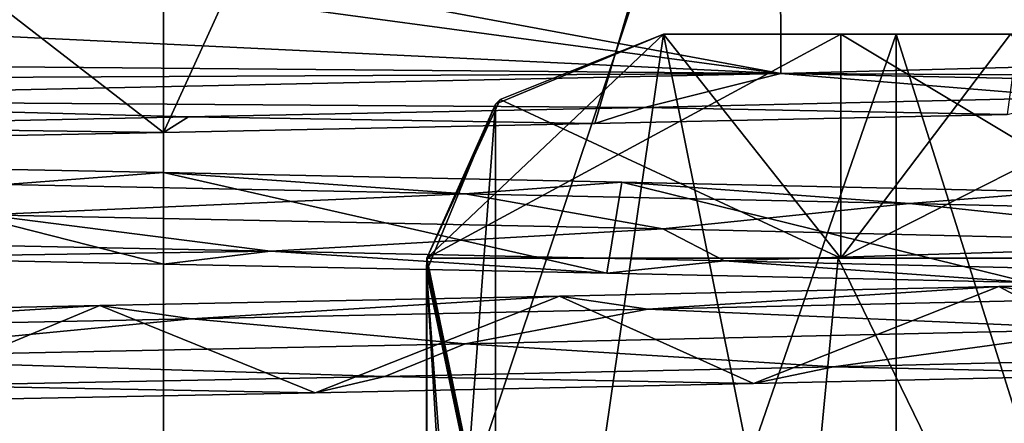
# Model space of a CAD drawing. Header units: millimetres. Extents: x -155 to 35, y -48 to 35.
# Tile 120 of 256: x -120.55 to -116.8, y -42.08 to -40.54. Entities that reach past the tile are written whole.
import ezdxf

# ---------------------------------------------------------------- set-up
doc = ezdxf.new("R2010")
doc.units = ezdxf.units.MM
doc.header["$LTSCALE"] = 65.185185
for name, color, linetype in [('1118', 7, 'CONTINUOUS'), ('1145', 7, 'CONTINUOUS'), ('1146', 7, 'CONTINUOUS'), ('1243', 7, 'CONTINUOUS'), ('1276', 7, 'CONTINUOUS'), ('1302', 7, 'CONTINUOUS'), ('1317', 7, 'CONTINUOUS'), ('1339', 7, 'CONTINUOUS'), ('1440', 7, 'CONTINUOUS'), ('1525', 7, 'CONTINUOUS'), ('1571', 7, 'CONTINUOUS'), ('1633', 7, 'CONTINUOUS'), ('1656', 7, 'CONTINUOUS'), ('1746', 7, 'CONTINUOUS'), ('2579', 7, 'CONTINUOUS'), ('64', 7, 'CONTINUOUS'), ('65', 7, 'CONTINUOUS'), ('664', 7, 'CONTINUOUS'), ('682', 7, 'CONTINUOUS'), ('71', 7, 'CONTINUOUS'), ('74', 7, 'CONTINUOUS'), ('785', 7, 'CONTINUOUS'), ('798', 7, 'CONTINUOUS'), ('921', 7, 'CONTINUOUS'), ('987', 7, 'CONTINUOUS')]:
    doc.layers.add(name, color=color, linetype=linetype)

msp = doc.modelspace()

# ---------------------------------------------------------------- linework, layer by layer
at = {"layer": '1118', "color": 7, "linetype": 'CONTINUOUS', "true_color": 0xe0f2ff}
for points in [[(-117.4265, -41.45, 238.7869), (-118.9986, -41.45, 238.35), (-117.4265, -40.6, 238.7869), (-117.4265, -41.45, 238.7869)], [(-117.4265, -40.6, 238.7869), (-118.9986, -41.45, 238.35), (-118.1, -40.6, 238.549), (-117.4265, -40.6, 238.7869)], [(-118.1, -40.6, 238.549), (-118.9986, -41.45, 238.35), (-118.72, -40.8476, 238.3979), (-118.1, -40.6, 238.549)], [(-116.2364, -40.848, 239.4267), (-117.4265, -41.45, 238.7869), (-116.7819, -40.6, 239.0949), (-116.2364, -40.848, 239.4267)], [(-116.7819, -40.6, 239.0949), (-117.4265, -41.45, 238.7869), (-117.4265, -40.6, 238.7869), (-116.7819, -40.6, 239.0949)], [(-116.0058, -41.45, 239.5896), (-117.4265, -41.45, 238.7869), (-116.2364, -40.848, 239.4267), (-116.0058, -41.45, 239.5896)]]:
    msp.add_3dface(points, dxfattribs=at)
at = {"layer": '1145', "color": 7, "linetype": 'CONTINUOUS', "true_color": 0xe0f2ff}
for points in [[(-117.6542, -40.7489, 252.2126), (-113.867, -40.7686, 249.576), (-113.8646, -40.6493, 249.4588), (-117.6542, -40.7489, 252.2126)], [(-122.3437, -40.8487, 252.2133), (-118.1719, -40.8781, 252.4304), (-117.6542, -40.7489, 252.2126), (-122.3437, -40.8487, 252.2133)], [(-118.1719, -40.8781, 252.4304), (-116.5315, -40.8407, 251.8208), (-117.6542, -40.7489, 252.2126), (-118.1719, -40.8781, 252.4304)], [(-116.5315, -40.8407, 251.8208), (-115.0706, -40.804, 250.8527), (-117.6542, -40.7489, 252.2126), (-116.5315, -40.8407, 251.8208)], [(-115.0706, -40.804, 250.8527), (-113.867, -40.7686, 249.576), (-117.6542, -40.7489, 252.2126), (-115.0706, -40.804, 250.8527)], [(-122.3437, -40.8487, 252.2133), (-121.6457, -40.9498, 252.4729), (-119.9044, -40.914, 252.6514), (-122.3437, -40.8487, 252.2133)], [(-122.3437, -40.8487, 252.2133), (-119.9044, -40.914, 252.6514), (-118.1719, -40.8781, 252.4304), (-122.3437, -40.8487, 252.2133)], [(-120.6778, -41.2853, 237.4458), (-119.5931, -41.424, 237.3588), (-121.3371, -41.3886, 237.4657), (-120.6778, -41.2853, 237.4458)], [(-120.6778, -41.2853, 237.4458), (-118.102, -41.3388, 237.6569), (-119.5931, -41.424, 237.3588), (-120.6778, -41.2853, 237.4458)], [(-118.102, -41.3388, 237.6569), (-117.8686, -41.4604, 237.6508), (-119.5931, -41.424, 237.3588), (-118.102, -41.3388, 237.6569)], [(-118.102, -41.3388, 237.6569), (-115.7508, -41.3943, 238.7176), (-117.8686, -41.4604, 237.6508), (-118.102, -41.3388, 237.6569)], [(-115.7508, -41.3943, 238.7176), (-116.2562, -41.4977, 238.3264), (-117.8686, -41.4604, 237.6508), (-115.7508, -41.3943, 238.7176)], [(-116.4079, -41.7201, 251.6798), (-118.8536, -41.7755, 252.4973), (-117.4543, -41.8622, 252.2161), (-116.4079, -41.7201, 251.6798)], [(-116.4079, -41.7201, 251.6798), (-117.4543, -41.8622, 252.2161), (-115.8847, -41.825, 251.4511), (-116.4079, -41.7201, 251.6798)], [(-118.8536, -41.7755, 252.4973), (-121.4308, -41.8286, 252.4483), (-119.1586, -41.899, 252.6056), (-118.8536, -41.7755, 252.4973)], [(-118.8536, -41.7755, 252.4973), (-119.1586, -41.899, 252.6056), (-117.4543, -41.8622, 252.2161), (-118.8536, -41.7755, 252.4973)], [(-121.4308, -41.8286, 252.4483), (-120.9055, -41.9342, 252.5982), (-119.1586, -41.899, 252.6056), (-121.4308, -41.8286, 252.4483)]]:
    msp.add_3dface(points, dxfattribs=at)
at = {"layer": '1146', "color": 7, "linetype": 'CONTINUOUS', "true_color": 0xe0f2ff}
for points in [[(-118.9986, -41.45, 238.35), (-117.4265, -41.45, 238.7869), (-118.9986, -41.45, 238.3753), (-118.9986, -41.45, 238.35)], [(-118.9986, -41.45, 238.3753), (-117.4265, -41.45, 238.7869), (-117.436, -41.45, 238.81), (-118.9986, -41.45, 238.3753)], [(-117.4265, -41.45, 238.7869), (-116.0237, -41.45, 239.6075), (-117.436, -41.45, 238.81), (-117.4265, -41.45, 238.7869)], [(-117.4265, -41.45, 238.7869), (-116.0058, -41.45, 239.5896), (-116.0237, -41.45, 239.6075), (-117.4265, -41.45, 238.7869)]]:
    msp.add_3dface(points, dxfattribs=at)
at = {"layer": '1243', "color": 7, "linetype": 'CONTINUOUS', "true_color": 0xe0f2ff}
for points in [[(-119, -44.35, 251.625), (-119, -41.5, 251.625), (-119, -44.35, 252.2059), (-119, -44.35, 251.625)], [(-119, -44.35, 252.2059), (-119, -41.5, 251.625), (-119, -41.5, 252.2059), (-119, -44.35, 252.2059)]]:
    msp.add_3dface(points, dxfattribs=at)
at = {"layer": '1276', "color": 7, "linetype": 'CONTINUOUS', "true_color": 0xe0f2ff}
for points in [[(-118.1, -40.6, 251.451), (-117.4265, -40.6, 251.2131), (-117.216, -40.6, 251.7212), (-118.1, -40.6, 251.451)], [(-118.1, -40.6, 252.0225), (-118.1, -40.6, 251.451), (-117.216, -40.6, 251.7212), (-118.1, -40.6, 252.0225)], [(-117.4265, -40.6, 251.2131), (-116.7819, -40.6, 250.9051), (-117.216, -40.6, 251.7212), (-117.4265, -40.6, 251.2131)], [(-117.216, -40.6, 251.7212), (-116.7819, -40.6, 250.9051), (-116.3778, -40.6, 251.3092), (-117.216, -40.6, 251.7212)]]:
    msp.add_3dface(points, dxfattribs=at)
at = {"layer": '1302', "color": 7, "linetype": 'CONTINUOUS', "true_color": 0xe0f2ff}
for points in [[(-118.7379, -40.8652, 237.8353), (-118.7367, -45, 237.8355), (-118.1, -40.6, 237.9775), (-118.7379, -40.8652, 237.8353)], [(-118.7367, -45, 237.8355), (-117.216, -45, 238.2788), (-118.1, -40.6, 237.9775), (-118.7367, -45, 237.8355)], [(-118.1, -40.6, 237.9775), (-117.216, -45, 238.2788), (-117.216, -40.6, 238.2788), (-118.1, -40.6, 237.9775)], [(-117.216, -45, 238.2788), (-115.8272, -45, 239.0407), (-117.216, -40.6, 238.2788), (-117.216, -45, 238.2788)], [(-117.216, -40.6, 238.2788), (-115.8272, -45, 239.0407), (-116.3778, -40.6, 238.6908), (-117.216, -40.6, 238.2788)], [(-118.7379, -40.8652, 237.8353), (-119, -41.5, 237.7941), (-118.7367, -45, 237.8355), (-118.7379, -40.8652, 237.8353)], [(-119, -44.35, 237.7941), (-118.7367, -45.85, 237.8355), (-119, -41.5, 237.7941), (-119, -44.35, 237.7941)], [(-118.7367, -45.85, 237.8355), (-118.7367, -45, 237.8355), (-119, -41.5, 237.7941), (-118.7367, -45.85, 237.8355)]]:
    msp.add_3dface(points, dxfattribs=at)
at = {"layer": '1317', "color": 7, "linetype": 'CONTINUOUS', "true_color": 0xe0f2ff}
for points in [[(-118.7204, -40.848, 251.6021), (-118.1, -40.6, 251.451), (-118.7379, -40.8652, 252.1647), (-118.7204, -40.848, 251.6021)], [(-118.1, -40.6, 251.451), (-118.1, -40.6, 252.0225), (-118.7379, -40.8652, 252.1647), (-118.1, -40.6, 251.451)], [(-118.9986, -41.45, 251.65), (-118.7204, -40.848, 251.6021), (-118.7379, -40.8652, 252.1647), (-118.9986, -41.45, 251.65)], [(-119, -41.5, 252.2059), (-118.9986, -41.45, 251.65), (-118.7379, -40.8652, 252.1647), (-119, -41.5, 252.2059)], [(-118.9986, -41.45, 251.6247), (-118.9986, -41.45, 251.65), (-119, -41.5, 252.2059), (-118.9986, -41.45, 251.6247)], [(-118.9986, -41.45, 251.6247), (-119, -41.5, 252.2059), (-118.9997, -41.475, 251.6249), (-118.9986, -41.45, 251.6247)], [(-119, -41.5, 252.2059), (-119, -41.5, 251.625), (-118.9997, -41.475, 251.6249), (-119, -41.5, 252.2059)]]:
    msp.add_3dface(points, dxfattribs=at)
at = {"layer": '1339', "color": 7, "linetype": 'CONTINUOUS', "true_color": 0xe0f2ff}
for points in [[(-118.9986, -41.45, 238.3753), (-117.9296, -46.6, 238.6279), (-119, -44.35, 238.375), (-118.9986, -41.45, 238.3753)], [(-118.9997, -41.475, 238.3751), (-118.9986, -41.45, 238.3753), (-119, -44.35, 238.375), (-118.9997, -41.475, 238.3751)], [(-117.9296, -46.6, 238.6279), (-118.9986, -41.45, 238.3753), (-117.436, -41.45, 238.81), (-117.9296, -46.6, 238.6279)], [(-116.0237, -41.45, 239.6075), (-117.9296, -46.6, 238.6279), (-117.436, -41.45, 238.81), (-116.0237, -41.45, 239.6075)], [(-117.9296, -46.6, 238.6279), (-116.0237, -41.45, 239.6075), (-116.0228, -41.475, 239.6081), (-117.9296, -46.6, 238.6279)], [(-119, -41.5, 238.375), (-118.9997, -41.475, 238.3751), (-119, -44.35, 238.375), (-119, -41.5, 238.375)], [(-116.0226, -41.5, 239.6083), (-117.9296, -46.6, 238.6279), (-116.0228, -41.475, 239.6081), (-116.0226, -41.5, 239.6083)], [(-116.0226, -44.35, 239.6083), (-117.9296, -46.6, 238.6279), (-116.0226, -41.5, 239.6083), (-116.0226, -44.35, 239.6083)]]:
    msp.add_3dface(points, dxfattribs=at)
at = {"layer": '1440', "color": 7, "linetype": 'CONTINUOUS', "true_color": 0xe0f2ff}
for points in [[(-120.4918, -40.2231, 252.5685), (-117.6542, -40.7489, 252.2126), (-117.6562, -39.8488, 252.2133), (-120.4918, -40.2231, 252.5685)], [(-117.6542, -40.7489, 252.2126), (-113.8646, -40.6493, 249.4588), (-117.6562, -39.8488, 252.2133), (-117.6542, -40.7489, 252.2126)], [(-117.6562, -39.8488, 252.2133), (-113.8646, -40.6493, 249.4588), (-113.864, -39.8488, 249.4581), (-117.6562, -39.8488, 252.2133)], [(-120.4918, -40.2231, 252.5685), (-120.4918, -40.3657, 252.5686), (-117.6542, -40.7489, 252.2126), (-120.4918, -40.2231, 252.5685)], [(-120.4918, -40.3657, 252.5686), (-121.1801, -40.5803, 252.4921), (-117.6542, -40.7489, 252.2126), (-120.4918, -40.3657, 252.5686)], [(-121.1801, -40.5803, 252.4921), (-121.7769, -40.713, 252.3734), (-117.6542, -40.7489, 252.2126), (-121.1801, -40.5803, 252.4921)], [(-121.7769, -40.713, 252.3734), (-122.0467, -40.7701, 252.3031), (-117.6542, -40.7489, 252.2126), (-121.7769, -40.713, 252.3734)], [(-122.0467, -40.7701, 252.3031), (-122.3437, -40.8487, 252.2133), (-117.6542, -40.7489, 252.2126), (-122.0467, -40.7701, 252.3031)]]:
    msp.add_3dface(points, dxfattribs=at)
at = {"layer": '1525', "color": 7, "linetype": 'CONTINUOUS', "true_color": 0xe0f2ff}
for points in [[(-118.9986, -41.45, 251.6247), (-118.9997, -41.475, 251.6249), (-117.9296, -46.6, 251.3721), (-118.9986, -41.45, 251.6247)], [(-117.436, -41.45, 251.19), (-118.9986, -41.45, 251.6247), (-117.9296, -46.6, 251.3721), (-117.436, -41.45, 251.19)], [(-116.0226, -44.35, 250.3917), (-117.436, -41.45, 251.19), (-117.9296, -46.6, 251.3721), (-116.0226, -44.35, 250.3917)], [(-116.0237, -41.45, 250.3925), (-117.436, -41.45, 251.19), (-116.0226, -44.35, 250.3917), (-116.0237, -41.45, 250.3925)], [(-118.9997, -41.475, 251.6249), (-119, -41.5, 251.625), (-117.9296, -46.6, 251.3721), (-118.9997, -41.475, 251.6249)], [(-119, -41.5, 251.625), (-119, -44.35, 251.625), (-117.9296, -46.6, 251.3721), (-119, -41.5, 251.625)]]:
    msp.add_3dface(points, dxfattribs=at)
at = {"layer": '1571', "color": 7, "linetype": 'CONTINUOUS', "true_color": 0xe0f2ff}
for points in [[(-119, -44.35, 237.7941), (-119, -41.5, 237.7941), (-119, -44.35, 238.375), (-119, -44.35, 237.7941)], [(-119, -41.5, 237.7941), (-119, -41.5, 238.375), (-119, -44.35, 238.375), (-119, -41.5, 237.7941)]]:
    msp.add_3dface(points, dxfattribs=at)
at = {"layer": '1633', "color": 7, "linetype": 'CONTINUOUS', "true_color": 0xe0f2ff}
for points in [[(-117.4265, -40.6, 238.7869), (-118.1, -40.6, 238.549), (-117.216, -40.6, 238.2788), (-117.4265, -40.6, 238.7869)], [(-118.1, -40.6, 238.549), (-118.1, -40.6, 237.9775), (-117.216, -40.6, 238.2788), (-118.1, -40.6, 238.549)], [(-116.7819, -40.6, 239.0949), (-117.4265, -40.6, 238.7869), (-117.216, -40.6, 238.2788), (-116.7819, -40.6, 239.0949)], [(-116.7819, -40.6, 239.0949), (-117.216, -40.6, 238.2788), (-116.3778, -40.6, 238.6908), (-116.7819, -40.6, 239.0949)]]:
    msp.add_3dface(points, dxfattribs=at)
at = {"layer": '1656', "color": 7, "linetype": 'CONTINUOUS', "true_color": 0xe0f2ff}
for points in [[(-118.72, -40.8476, 238.3979), (-118.7379, -40.8652, 237.8353), (-118.1, -40.6, 237.9775), (-118.72, -40.8476, 238.3979)], [(-118.1, -40.6, 238.549), (-118.72, -40.8476, 238.3979), (-118.1, -40.6, 237.9775), (-118.1, -40.6, 238.549)], [(-118.72, -40.8476, 238.3979), (-118.9986, -41.45, 238.35), (-118.7379, -40.8652, 237.8353), (-118.72, -40.8476, 238.3979)], [(-118.7379, -40.8652, 237.8353), (-118.9986, -41.45, 238.35), (-119, -41.5, 238.375), (-118.7379, -40.8652, 237.8353)], [(-119, -41.5, 237.7941), (-118.7379, -40.8652, 237.8353), (-119, -41.5, 238.375), (-119, -41.5, 237.7941)], [(-118.9986, -41.45, 238.35), (-118.9997, -41.475, 238.3751), (-119, -41.5, 238.375), (-118.9986, -41.45, 238.35)], [(-118.9986, -41.45, 238.35), (-118.9986, -41.45, 238.3753), (-118.9997, -41.475, 238.3751), (-118.9986, -41.45, 238.35)]]:
    msp.add_3dface(points, dxfattribs=at)
at = {"layer": '1746', "color": 7, "linetype": 'CONTINUOUS', "true_color": 0xe0f2ff}
for points in [[(-118.1, -40.6, 252.0225), (-118.7367, -45, 252.1645), (-118.7379, -40.8652, 252.1647), (-118.1, -40.6, 252.0225)], [(-117.216, -45, 251.7212), (-118.7367, -45, 252.1645), (-117.216, -40.6, 251.7212), (-117.216, -45, 251.7212)], [(-118.7367, -45, 252.1645), (-118.1, -40.6, 252.0225), (-117.216, -40.6, 251.7212), (-118.7367, -45, 252.1645)], [(-115.8272, -45, 250.9593), (-117.216, -45, 251.7212), (-116.3778, -40.6, 251.3092), (-115.8272, -45, 250.9593)], [(-117.216, -45, 251.7212), (-117.216, -40.6, 251.7212), (-116.3778, -40.6, 251.3092), (-117.216, -45, 251.7212)], [(-118.7367, -45, 252.1645), (-119, -44.35, 252.2059), (-118.7379, -40.8652, 252.1647), (-118.7367, -45, 252.1645)], [(-119, -44.35, 252.2059), (-119, -41.5, 252.2059), (-118.7379, -40.8652, 252.1647), (-119, -44.35, 252.2059)]]:
    msp.add_3dface(points, dxfattribs=at)
at = {"layer": '2579', "color": 7, "linetype": 'CONTINUOUS', "true_color": 0xf5e085}
for points in [[(-120, -31, 252.75), (-115.4448, -31, 251.27), (-120, -40.9725, 252.75), (-120, -31, 252.75)], [(-120, -40.9725, 252.75), (-115.4448, -31, 251.27), (-118.3606, -40.9392, 252.5746), (-120, -40.9725, 252.75)], [(-115.4448, -31, 251.27), (-116.7946, -40.9045, 252.056), (-118.3606, -40.9392, 252.5746), (-115.4448, -31, 251.27)]]:
    msp.add_3dface(points, dxfattribs=at)
at = {"layer": '64', "color": 7, "linetype": 'CONTINUOUS', "true_color": 0xe0f2ff}
for points in [[(-120, -30, 254), (-125.2901, -30, 252.2812), (-120, -45.8, 254), (-120, -30, 254)], [(-120, -45.8, 254), (-125.2901, -30, 252.2812), (-125.2901, -45.7997, 252.2812), (-120, -45.8, 254)], [(-125.2901, -30, 237.7188), (-120, -30, 236), (-125.2901, -45.7997, 237.7189), (-125.2901, -30, 237.7188)], [(-125.2901, -45.7997, 237.7189), (-120, -30, 236), (-120, -45.8, 236), (-125.2901, -45.7997, 237.7189)]]:
    msp.add_3dface(points, dxfattribs=at)
at = {"layer": '65', "color": 7, "linetype": 'CONTINUOUS', "true_color": 0xe0f2ff}
for points in [[(-114.7099, -30, 252.2812), (-120, -30, 254), (-114.7099, -45.7997, 252.2811), (-114.7099, -30, 252.2812)], [(-120, -30, 254), (-120, -45.8, 254), (-114.7099, -45.7997, 252.2811), (-120, -30, 254)], [(-120, -30, 236), (-114.7099, -30, 237.7188), (-120, -45.8, 236), (-120, -30, 236)], [(-120, -45.8, 236), (-114.7099, -30, 237.7188), (-114.7099, -45.7997, 237.7188), (-120, -45.8, 236)]]:
    msp.add_3dface(points, dxfattribs=at)
at = {"layer": '664', "color": 7, "linetype": 'CONTINUOUS', "true_color": 0xe0f2ff}
msp.add_3dface([(-120.4918, -40.3657, 252.5686), (-120.6306, -40.3698, 252.6444), (-121.1801, -40.5803, 252.4921), (-120.4918, -40.3657, 252.5686)], dxfattribs=at)
at = {"layer": '682', "color": 7, "linetype": 'CONTINUOUS', "true_color": 0xe0f2ff}
for points in [[(-121.4837, -41.0955, 237.3933), (-120, -41.1255, 237.25), (-120.6004, -41.17, 237.3716), (-121.4837, -41.0955, 237.3933)], [(-120.6004, -41.17, 237.3716), (-120, -41.1255, 237.25), (-118.8529, -41.2054, 237.4345), (-120.6004, -41.17, 237.3716)], [(-120, -41.1255, 237.25), (-118.2586, -41.161, 237.4482), (-118.8529, -41.2054, 237.4345), (-120, -41.1255, 237.25)], [(-118.8529, -41.2054, 237.4345), (-118.2586, -41.161, 237.4482), (-117.1652, -41.2424, 237.8925), (-118.8529, -41.2054, 237.4345)], [(-118.2586, -41.161, 237.4482), (-116.6063, -41.1979, 238.0326), (-117.1652, -41.2424, 237.8925), (-118.2586, -41.161, 237.4482)], [(-117.1652, -41.2424, 237.8925), (-116.6063, -41.1979, 238.0326), (-115.6267, -41.2795, 238.7209), (-117.1652, -41.2424, 237.8925)], [(-115.3182, -41.5217, 251.176), (-116.8257, -41.5582, 252.0701), (-116.5229, -41.6067, 251.8163), (-115.3182, -41.5217, 251.176)], [(-116.8257, -41.5582, 252.0701), (-118.4955, -41.595, 252.6026), (-118.1596, -41.644, 252.4273), (-116.8257, -41.5582, 252.0701)], [(-116.5229, -41.6067, 251.8163), (-116.8257, -41.5582, 252.0701), (-118.1596, -41.644, 252.4273), (-116.5229, -41.6067, 251.8163)], [(-118.4955, -41.595, 252.6026), (-120.2422, -41.6303, 252.7462), (-119.8936, -41.68, 252.6513), (-118.4955, -41.595, 252.6026)], [(-118.1596, -41.644, 252.4273), (-118.4955, -41.595, 252.6026), (-119.8936, -41.68, 252.6513), (-118.1596, -41.644, 252.4273)], [(-120.2422, -41.6303, 252.7462), (-121.9765, -41.666, 252.4937), (-121.6319, -41.7157, 252.4759), (-120.2422, -41.6303, 252.7462)], [(-119.8936, -41.68, 252.6513), (-120.2422, -41.6303, 252.7462), (-121.6319, -41.7157, 252.4759), (-119.8936, -41.68, 252.6513)]]:
    msp.add_3dface(points, dxfattribs=at)
at = {"layer": '71', "color": 7, "linetype": 'CONTINUOUS', "true_color": 0xf5e085}
for points in [[(-120.774, -40.3739, 252.7113), (-120, -31, 252.75), (-120, -40.9725, 252.75), (-120.774, -40.3739, 252.7113)], [(-121.2278, -40.9972, 252.6521), (-120.774, -40.3739, 252.7113), (-120, -40.9725, 252.75), (-121.2278, -40.9972, 252.6521)], [(-120, -41.1255, 237.25), (-121.4837, -41.0955, 237.3933), (-120, -41.4725, 237.25), (-120, -41.1255, 237.25)], [(-120, -41.4725, 237.25), (-121.4837, -41.0955, 237.3933), (-121.2245, -41.4479, 237.3474), (-120, -41.4725, 237.25)]]:
    msp.add_3dface(points, dxfattribs=at)
at = {"layer": '74', "color": 7, "linetype": 'CONTINUOUS', "true_color": 0xf5e085}
for points in [[(-120, -41.1255, 237.25), (-120, -41.4725, 237.25), (-118.3156, -41.5068, 237.4352), (-120, -41.1255, 237.25)], [(-118.2586, -41.161, 237.4482), (-120, -41.1255, 237.25), (-118.3156, -41.5068, 237.4352), (-118.2586, -41.161, 237.4482)], [(-116.7118, -41.5424, 237.9822), (-118.2586, -41.161, 237.4482), (-118.3156, -41.5068, 237.4352), (-116.7118, -41.5424, 237.9822)], [(-116.6063, -41.1979, 238.0326), (-118.2586, -41.161, 237.4482), (-116.7118, -41.5424, 237.9822), (-116.6063, -41.1979, 238.0326)], [(-116.8257, -41.5582, 252.0701), (-115.3182, -41.5217, 251.176), (-116.1993, -41.8905, 251.7541), (-116.8257, -41.5582, 252.0701)], [(-118.4955, -41.595, 252.6026), (-116.8257, -41.5582, 252.0701), (-117.7581, -41.9262, 252.4187), (-118.4955, -41.595, 252.6026)], [(-117.7581, -41.9262, 252.4187), (-116.8257, -41.5582, 252.0701), (-116.1993, -41.8905, 251.7541), (-117.7581, -41.9262, 252.4187)], [(-120.2422, -41.6303, 252.7462), (-118.4955, -41.595, 252.6026), (-119.424, -41.9611, 252.7286), (-120.2422, -41.6303, 252.7462)], [(-119.424, -41.9611, 252.7286), (-118.4955, -41.595, 252.6026), (-117.7581, -41.9262, 252.4187), (-119.424, -41.9611, 252.7286)], [(-121.9765, -41.666, 252.4937), (-120.2422, -41.6303, 252.7462), (-121.1174, -41.9949, 252.669), (-121.9765, -41.666, 252.4937)], [(-121.1174, -41.9949, 252.669), (-120.2422, -41.6303, 252.7462), (-119.424, -41.9611, 252.7286), (-121.1174, -41.9949, 252.669)]]:
    msp.add_3dface(points, dxfattribs=at)
at = {"layer": '785', "color": 7, "linetype": 'CONTINUOUS', "true_color": 0xe0f2ff}
for points in [[(-120.6004, -41.17, 237.3716), (-118.8529, -41.2054, 237.4345), (-120.6778, -41.2853, 237.4458), (-120.6004, -41.17, 237.3716)], [(-120.6778, -41.2853, 237.4458), (-118.8529, -41.2054, 237.4345), (-118.102, -41.3388, 237.6569), (-120.6778, -41.2853, 237.4458)], [(-118.8529, -41.2054, 237.4345), (-117.1652, -41.2424, 237.8925), (-118.102, -41.3388, 237.6569), (-118.8529, -41.2054, 237.4345)], [(-118.102, -41.3388, 237.6569), (-117.1652, -41.2424, 237.8925), (-115.7508, -41.3943, 238.7176), (-118.102, -41.3388, 237.6569)], [(-117.1652, -41.2424, 237.8925), (-115.6267, -41.2795, 238.7209), (-115.7508, -41.3943, 238.7176), (-117.1652, -41.2424, 237.8925)], [(-116.5229, -41.6067, 251.8163), (-118.1596, -41.644, 252.4273), (-116.4079, -41.7201, 251.6798), (-116.5229, -41.6067, 251.8163)], [(-118.1596, -41.644, 252.4273), (-119.8936, -41.68, 252.6513), (-118.8536, -41.7755, 252.4973), (-118.1596, -41.644, 252.4273)], [(-116.4079, -41.7201, 251.6798), (-118.1596, -41.644, 252.4273), (-118.8536, -41.7755, 252.4973), (-116.4079, -41.7201, 251.6798)], [(-119.8936, -41.68, 252.6513), (-121.6319, -41.7157, 252.4759), (-121.4308, -41.8286, 252.4483), (-119.8936, -41.68, 252.6513)], [(-118.8536, -41.7755, 252.4973), (-119.8936, -41.68, 252.6513), (-121.4308, -41.8286, 252.4483), (-118.8536, -41.7755, 252.4973)]]:
    msp.add_3dface(points, dxfattribs=at)
at = {"layer": '798', "color": 7, "linetype": 'CONTINUOUS', "true_color": 0xe0f2ff}
for points in [[(-118.9986, -41.45, 251.65), (-118.9986, -41.45, 251.6247), (-117.436, -41.45, 251.19), (-118.9986, -41.45, 251.65)], [(-117.4265, -41.45, 251.2131), (-118.9986, -41.45, 251.65), (-117.436, -41.45, 251.19), (-117.4265, -41.45, 251.2131)], [(-116.0237, -41.45, 250.3925), (-117.4265, -41.45, 251.2131), (-117.436, -41.45, 251.19), (-116.0237, -41.45, 250.3925)], [(-116.0058, -41.45, 250.4104), (-117.4265, -41.45, 251.2131), (-116.0237, -41.45, 250.3925), (-116.0058, -41.45, 250.4104)]]:
    msp.add_3dface(points, dxfattribs=at)
at = {"layer": '921', "color": 7, "linetype": 'CONTINUOUS', "true_color": 0xe0f2ff}
for points in [[(-118.7204, -40.848, 251.6021), (-117.4265, -41.45, 251.2131), (-118.1, -40.6, 251.451), (-118.7204, -40.848, 251.6021)], [(-118.1, -40.6, 251.451), (-117.4265, -41.45, 251.2131), (-117.4265, -40.6, 251.2131), (-118.1, -40.6, 251.451)], [(-117.4265, -41.45, 251.2131), (-116.0058, -41.45, 250.4104), (-117.4265, -40.6, 251.2131), (-117.4265, -41.45, 251.2131)], [(-117.4265, -40.6, 251.2131), (-116.0058, -41.45, 250.4104), (-116.7819, -40.6, 250.9051), (-117.4265, -40.6, 251.2131)], [(-118.9986, -41.45, 251.65), (-117.4265, -41.45, 251.2131), (-118.7204, -40.848, 251.6021), (-118.9986, -41.45, 251.65)]]:
    msp.add_3dface(points, dxfattribs=at)
at = {"layer": '987', "color": 7, "linetype": 'CONTINUOUS', "true_color": 0xe0f2ff}
for points in [[(-116.5315, -40.8407, 251.8208), (-118.1719, -40.8781, 252.4304), (-116.7946, -40.9045, 252.056), (-116.5315, -40.8407, 251.8208)], [(-118.1719, -40.8781, 252.4304), (-119.9044, -40.914, 252.6514), (-118.3606, -40.9392, 252.5746), (-118.1719, -40.8781, 252.4304)], [(-116.7946, -40.9045, 252.056), (-118.1719, -40.8781, 252.4304), (-118.3606, -40.9392, 252.5746), (-116.7946, -40.9045, 252.056)], [(-121.6457, -40.9498, 252.4729), (-120, -40.9725, 252.75), (-119.9044, -40.914, 252.6514), (-121.6457, -40.9498, 252.4729)], [(-119.9044, -40.914, 252.6514), (-120, -40.9725, 252.75), (-118.3606, -40.9392, 252.5746), (-119.9044, -40.914, 252.6514)], [(-121.2278, -40.9972, 252.6521), (-120, -40.9725, 252.75), (-121.6457, -40.9498, 252.4729), (-121.2278, -40.9972, 252.6521)], [(-119.5931, -41.424, 237.3588), (-121.2245, -41.4479, 237.3474), (-121.3371, -41.3886, 237.4657), (-119.5931, -41.424, 237.3588)], [(-120, -41.4725, 237.25), (-121.2245, -41.4479, 237.3474), (-119.5931, -41.424, 237.3588), (-120, -41.4725, 237.25)], [(-118.3156, -41.5068, 237.4352), (-120, -41.4725, 237.25), (-119.5931, -41.424, 237.3588), (-118.3156, -41.5068, 237.4352)], [(-117.8686, -41.4604, 237.6508), (-118.3156, -41.5068, 237.4352), (-119.5931, -41.424, 237.3588), (-117.8686, -41.4604, 237.6508)], [(-116.7118, -41.5424, 237.9822), (-118.3156, -41.5068, 237.4352), (-117.8686, -41.4604, 237.6508), (-116.7118, -41.5424, 237.9822)], [(-116.2562, -41.4977, 238.3264), (-116.7118, -41.5424, 237.9822), (-117.8686, -41.4604, 237.6508), (-116.2562, -41.4977, 238.3264)], [(-117.4543, -41.8622, 252.2161), (-116.1993, -41.8905, 251.7541), (-115.8847, -41.825, 251.4511), (-117.4543, -41.8622, 252.2161)], [(-119.1586, -41.899, 252.6056), (-117.7581, -41.9262, 252.4187), (-117.4543, -41.8622, 252.2161), (-119.1586, -41.899, 252.6056)], [(-117.7581, -41.9262, 252.4187), (-116.1993, -41.8905, 251.7541), (-117.4543, -41.8622, 252.2161), (-117.7581, -41.9262, 252.4187)], [(-120.9055, -41.9342, 252.5982), (-119.424, -41.9611, 252.7286), (-119.1586, -41.899, 252.6056), (-120.9055, -41.9342, 252.5982)], [(-119.424, -41.9611, 252.7286), (-117.7581, -41.9262, 252.4187), (-119.1586, -41.899, 252.6056), (-119.424, -41.9611, 252.7286)], [(-121.1174, -41.9949, 252.669), (-119.424, -41.9611, 252.7286), (-120.9055, -41.9342, 252.5982), (-121.1174, -41.9949, 252.669)]]:
    msp.add_3dface(points, dxfattribs=at)

doc.saveas('drawing.dxf')
